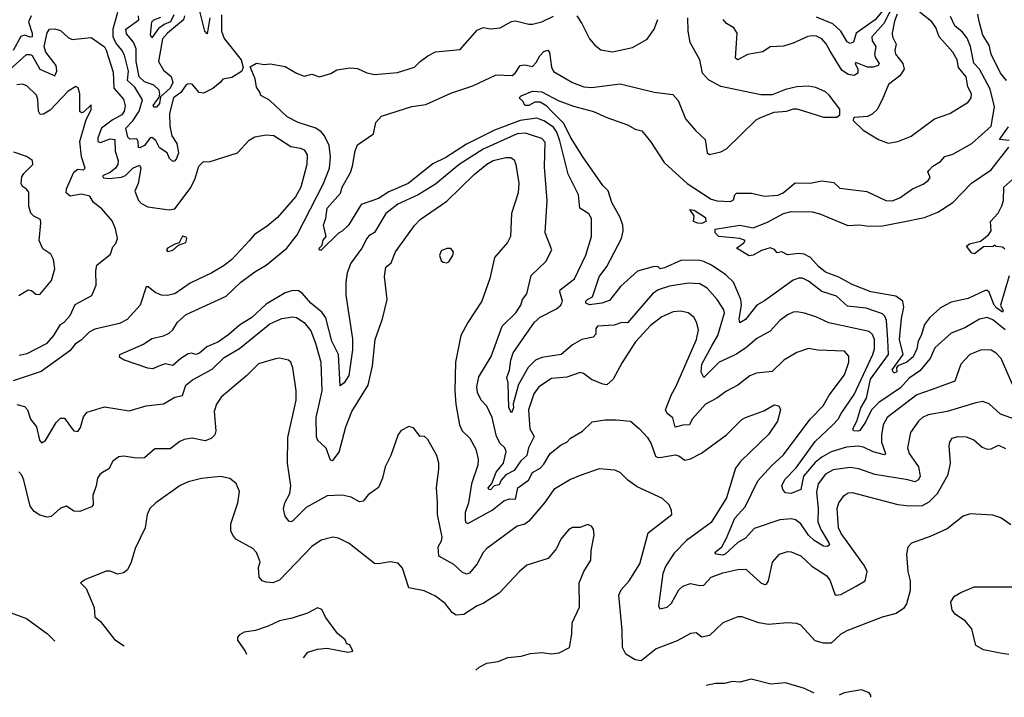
# Model space of a CAD drawing. Extents: x 1268547 to 1425625, y 515768 to 616754.
# Tile 18 of 256: x 1319670 to 1324845, y 521193 to 524756. Entities that reach past the tile are written whole.
import ezdxf

# ---------------------------------------------------------------- set-up
doc = ezdxf.new("R2010")
doc.units = 0

msp = doc.modelspace()

# ---------------------------------------------------------------- linework, layer by layer
at = {"layer": '0CON10XD'}
for points in [[(1320668.5, 524765), (1320655, 524680.4), (1320643.1, 524695), (1320613.9, 524815)], [(1324268.4, 524845), (1324212.1, 524735), (1324149.1, 524665), (1324149.6, 524645), (1324170.3, 524615), (1324163.3, 524575), (1324168, 524555), (1324186.9, 524525), (1324182.5, 524515), (1324155, 524505.6), (1324125.7, 524505.7), (1324065, 524531.2), (1324060.8, 524525), (1324074.5, 524495), (1324074.3, 524475), (1324055, 524462.2), (1324025, 524467.5), (1323991, 524491), (1323930.1, 524590.1), (1323908.9, 524628.9), (1323885, 524654.5), (1323858.5, 524668.5), (1323835, 524671.2), (1323812.5, 524667.5), (1323735, 524631.5), (1323685, 524617.1), (1323615, 524613.1), (1323575, 524586), (1323495, 524572.6), (1323445, 524544.7), (1323432.4, 524552.4), (1323441.4, 524685), (1323423.2, 524713.2), (1323385.5, 524735.5), (1323366.6, 524756.6)], [(1324235, 524107.1), (1324285, 524114.5), (1324355, 524143.3), (1324478, 524235), (1324558, 524262), (1324655, 524321.9), (1324670, 524345), (1324671.8, 524365), (1324653.1, 524403.1), (1324645.2, 524455), (1324604.8, 524505), (1324596.6, 524545), (1324575, 524585.5), (1324501.8, 524665), (1324485.3, 524715), (1324464.2, 524745), (1324375, 524815.7)], [(1319730.3, 524775), (1319716.7, 524745), (1319734.7, 524685), (1319734.5, 524665.5), (1319725, 524663.5), (1319695, 524674.3), (1319675, 524666.5), (1319635, 524594.2)], [(1320835, 524483.3), (1320785, 524452.5), (1320736.7, 524443.3), (1320723.3, 524425), (1320685, 524394.2), (1320635, 524370), (1320613.2, 524373.2), (1320576.1, 524416.1), (1320555, 524418), (1320545, 524413.8), (1320516.8, 524373.2), (1320478.5, 524345), (1320457.3, 524262.7), (1320459.1, 524195), (1320469.6, 524145), (1320495.5, 524105), (1320503.9, 524056.1), (1320494.2, 524025.8), (1320485, 524013.5), (1320475, 524010.9), (1320456.4, 524026.4), (1320445.7, 524055.7), (1320405, 524081.5), (1320385, 524120), (1320365, 524136.7), (1320355, 524134.7), (1320325, 524093.3), (1320301.9, 524081.9), (1320293.9, 524083.9), (1320292.1, 524115), (1320285, 524128.6), (1320248.1, 524128.1), (1320238.4, 524138.4), (1320228.1, 524185), (1320265, 524223.9), (1320298.4, 524275), (1320314.4, 524335), (1320275, 524400.4), (1320236.7, 524436.7), (1320241, 524485), (1320219.9, 524569.9), (1320207.4, 524595), (1320174.3, 524634.3), (1320160.5, 524665), (1320161.8, 524708.2), (1320184.8, 524795)], [(1324904.4, 522654.4), (1324825, 522680.9), (1324765.4, 522735.4), (1324732.4, 522747.6), (1324695, 522741.8), (1324544.1, 522695.9), (1324445, 522678), (1324415.3, 522664.7), (1324393.5, 522645), (1324351.8, 522585), (1324336.8, 522505), (1324344.3, 522474.3), (1324393.4, 522405), (1324402, 522355), (1324393.2, 522336.8), (1324375, 522326.9), (1324337.3, 522337.3), (1324165, 522364.1), (1324080, 522395), (1324035, 522401.9), (1323945, 522389.1), (1323905, 522366.9), (1323865.9, 522315), (1323857.8, 522272.2), (1323866, 522185), (1323864.4, 522115), (1323880.2, 522075), (1323923.4, 522005), (1323925.3, 521994.7), (1323915, 521985.4), (1323895, 521987.6), (1323845, 522017.7), (1323816.5, 522045), (1323775, 522105.3), (1323746.6, 522126.6), (1323725, 522132.1), (1323665, 522126.6), (1323529.8, 522080.2), (1323485, 522030), (1323445, 522007.3), (1323377.5, 521945), (1323365, 521940.2), (1323330.8, 521945), (1323323.3, 521955), (1323360.6, 521985), (1323385, 522029.7), (1323427.8, 522135), (1323482.7, 522195), (1323549.4, 522330.6), (1323620.4, 522409.6), (1323685, 522468.8), (1323824.6, 522655), (1323892.3, 522725), (1323925, 522782.5), (1324005, 522888.5), (1324027.8, 522955), (1324027.1, 522987.1), (1324005, 523012.1), (1323865, 523017.7), (1323815, 523027.3), (1323755, 523006.5), (1323685.7, 522965), (1323625, 522905.5), (1323542.4, 522897.6), (1323507.4, 522882.6), (1323445, 522834.4), (1323385, 522803.3), (1323334.7, 522765.3), (1323274.2, 522735), (1323203.8, 522655), (1323190.8, 522625), (1323155, 522623.7), (1323115, 522613.1), (1323102.5, 522662.5), (1323073.3, 522685), (1323064.7, 522705), (1323095.2, 522784.8), (1323119.3, 522825), (1323227.2, 523075), (1323236.9, 523125), (1323227.9, 523165), (1323212.4, 523192.4), (1323183.8, 523215), (1323145, 523223.5), (1323105, 523220.5), (1323045, 523193.6), (1322985, 523147.3), (1322907.3, 523062.7), (1322835.9, 522954.1), (1322788.2, 522865), (1322755, 522836.7), (1322735, 522838.9), (1322675, 522864.3), (1322633.3, 522895), (1322615, 522900.8), (1322545, 522875.5), (1322465, 522868.8), (1322399.2, 522825), (1322371.5, 522788.5), (1322344.8, 522705.2), (1322350.8, 522605), (1322374.5, 522564.5), (1322344.2, 522505), (1322335.5, 522465), (1322303.9, 522436.1), (1322268.2, 522385), (1322225, 522362.8), (1322201, 522335), (1322189.7, 522310.3), (1322164.2, 522305.8), (1322145, 522283.3), (1322134.9, 522284.9), (1322132.8, 522295), (1322151.9, 522318.1), (1322173.9, 522376.1), (1322213.4, 522425), (1322226.7, 522485), (1322218.9, 522505), (1322195, 522526.7), (1322176.2, 522565), (1322153.8, 522663.8), (1322125, 522724.4), (1322096, 522756), (1322076.7, 522795), (1322072.6, 522825), (1322082.8, 522877.2), (1322147.2, 522985), (1322205.9, 523144.1), (1322277.3, 523215), (1322303.3, 523255), (1322313.1, 523285), (1322335.3, 523314.7), (1322358.4, 523411.6), (1322435.6, 523485), (1322467.1, 523545), (1322431.5, 523635), (1322442.7, 523805), (1322428.3, 523981.7), (1322430.9, 524110.8), (1322415, 524130.9), (1322365, 524146.9), (1322329, 524159), (1322285, 524154.8), (1322105.4, 524074.6), (1321980, 523995), (1321855, 523890.6), (1321765, 523834.1), (1321656.7, 523785), (1321595, 523737.1), (1321535, 523636.9), (1321505, 523618.8), (1321495, 523605.6), (1321467.3, 523555), (1321410.8, 523475), (1321391.1, 523425), (1321383.4, 523375), (1321383.1, 523306.9), (1321418.2, 523078.2), (1321419.2, 523020.8), (1321398.9, 522885), (1321375, 522846), (1321355, 522830), (1321345.8, 522995), (1321310.6, 523065), (1321279, 523189), (1321258.3, 523218.3), (1321200, 523265), (1321155, 523318), (1321135, 523329.7), (1321105, 523331.9), (1321065, 523319), (1320965, 523259.3), (1320889.4, 523190.6), (1320825, 523149.5), (1320769.5, 523100.5), (1320715, 523062.8), (1320653.5, 523036.5), (1320615, 523002.1), (1320595, 522995.6), (1320571.9, 523001.9), (1320555, 522999.1), (1320516.5, 522975), (1320475, 522937.9), (1320435, 522947), (1320395, 522933.1), (1320370, 522920), (1320343.4, 522923.4), (1320215, 522967.1), (1320195, 522981.2), (1320195.3, 522995), (1320320.6, 523049.4), (1320365, 523080), (1320425, 523093.8), (1320455, 523107.9), (1320474.4, 523125), (1320498.6, 523165), (1320544.2, 523205.8), (1320755, 523301.8), (1320832.7, 523375), (1320905, 523430.4), (1320965, 523465.4), (1321073.8, 523555), (1321128.6, 523625), (1321266.3, 523895), (1321297.9, 523975), (1321304.2, 524035), (1321296.8, 524095), (1321271.7, 524145), (1321255, 524165.3), (1321225.8, 524185.8), (1321133.1, 524215), (1321075, 524244.6), (1320981.9, 524331.9), (1320937, 524357), (1320932.5, 524375), (1320915, 524400), (1320907.5, 524445), (1320881.7, 524508.3), (1320915, 524526.7), (1320955, 524520), (1320986.4, 524523.6), (1321065, 524509.2), (1321124.5, 524474.5), (1321165, 524459.4), (1321205, 524468.5), (1321245, 524455.4), (1321305, 524472.9), (1321337.4, 524492.6), (1321407.3, 524502.7), (1321445, 524499.2), (1321495, 524476), (1321535, 524467.5), (1321655, 524478.1), (1321745, 524505.7), (1321775, 524535.7), (1321815, 524566), (1321855, 524586.2), (1321985, 524599.4), (1322075, 524701.2), (1322105, 524714), (1322145, 524706.9), (1322195, 524711.9), (1322255, 524745.6), (1322275, 524749.4), (1322345, 524731.9), (1322365, 524732.2), (1322415, 524744.5), (1322475.3, 524774.7)], [(1320536.3, 524775), (1320530.4, 524755), (1320447.4, 524685), (1320421, 524655), (1320399.6, 524535), (1320425, 524489.8), (1320466.3, 524456.3), (1320474.7, 524425), (1320460.9, 524395), (1320409.2, 524350.8), (1320405, 524314.6), (1320389.1, 524295), (1320376.1, 524296.1), (1320371.3, 524305), (1320402, 524348), (1320406.6, 524363.4), (1320402.1, 524385), (1320375, 524411.2), (1320325, 524429.2), (1320297.8, 524455), (1320282.4, 524535), (1320281.7, 524601.7), (1320267.3, 524637.3), (1320231.7, 524681.7), (1320228.5, 524705), (1320295.7, 524755), (1320294.8, 524775)], [(1320479.3, 524780.7), (1320462.3, 524745), (1320429.8, 524730.2), (1320400, 524710), (1320365, 524660.8), (1320356.7, 524676.7), (1320363.9, 524745), (1320374.6, 524755.4), (1320411.2, 524768.8)], [(1320729.8, 524780.2), (1320729.6, 524695), (1320745, 524655.8), (1320833.8, 524545), (1320843.8, 524505), (1320835, 524483.3)], [(1324887.4, 522837.4), (1324827.6, 522975), (1324802.3, 523002.3), (1324775, 523018.5), (1324725, 523019.6), (1324664.2, 522995), (1324616.4, 522945), (1324584.1, 522855.9), (1324465, 522811.8), (1324385, 522782.8), (1324229.2, 522665), (1324208.9, 522625), (1324199.3, 522570.7), (1324199.7, 522535), (1324220, 522475), (1324215, 522467.1), (1324155, 522484), (1324105, 522508.5), (1324075, 522514.2), (1324015, 522508.9), (1323935, 522484.1), (1323885, 522456.5), (1323851.6, 522428.4), (1323789.8, 522355), (1323775, 522285.8), (1323725, 522264.4), (1323695, 522267.5), (1323682.1, 522282.1), (1323676.2, 522305), (1323691.3, 522338.7), (1323751, 522399), (1323851.4, 522538.6), (1323944.2, 522625), (1323971.3, 522655), (1323988.2, 522685), (1324055.8, 522785), (1324153.9, 522995), (1324161.9, 523025), (1324161.8, 523075), (1324151.3, 523101.3), (1324135, 523116.1), (1323922.4, 523162.4), (1323855, 523193.8), (1323795, 523212.3), (1323755, 523220.4), (1323735, 523218.2), (1323705.4, 523204.6), (1323665.3, 523174.7), (1323615, 523118.6), (1323545, 523080), (1323485, 523028.5), (1323433.8, 522996.2), (1323346.2, 522955), (1323265, 522874.2), (1323251.8, 522901.8), (1323255.2, 522945), (1323308.4, 523041.6), (1323338.8, 523095), (1323373.6, 523215), (1323370.6, 523230.6), (1323336.5, 523285), (1323283.7, 523343.7), (1323245, 523367.7), (1323185, 523371.3), (1323085, 523354.7), (1323025, 523334.7), (1322995, 523314.7), (1322865, 523161.1), (1322835, 523164.2), (1322795, 523150), (1322706.1, 523143.9), (1322697.1, 523132.9), (1322698.2, 523101.8), (1322684.1, 523085.9), (1322625, 523074.5), (1322575, 523046.6), (1322515, 522995.3), (1322415, 522980), (1322380.8, 522965), (1322342.9, 522927.1), (1322291.9, 522838.1), (1322263.6, 522736.4), (1322264.5, 522715), (1322255, 522688.8), (1322241.3, 522715), (1322236.8, 522845), (1322230, 522875), (1322245, 522913.8), (1322250.5, 522965), (1322262.7, 523005), (1322375, 523166.1), (1322405, 523190.9), (1322491.4, 523235), (1322514.7, 523255.3), (1322523.5, 523275), (1322508.5, 523325), (1322511.2, 523335), (1322586.1, 523393.9), (1322645, 523517.5), (1322674.6, 523615), (1322675, 523710), (1322660.8, 523735), (1322614, 523765), (1322606.4, 523835), (1322552.9, 523942.9), (1322508, 524118), (1322492.2, 524165), (1322475, 524190), (1322425, 524223.9), (1322387.6, 524237.6), (1322299.5, 524225), (1322165, 524174.2), (1322018.3, 524101.7), (1321909.5, 524030.5), (1321841.9, 523998.1), (1321712, 523895), (1321609.2, 523850.8), (1321555, 523814.8), (1321465, 523784.4), (1321398.6, 523675), (1321365, 523644), (1321345, 523633.8), (1321255, 523544.3), (1321245, 523544), (1321244.4, 523555), (1321259.1, 523570.9), (1321265, 523596.2), (1321281.2, 523615), (1321265.8, 523675), (1321278.7, 523711.3), (1321285, 523764.2), (1321356.6, 523843.4), (1321365, 523875.8), (1321407.7, 523952.3), (1321419.4, 523985), (1321433.3, 524066.7), (1321445, 524097.5), (1321528.8, 524155), (1321542, 524215), (1321571.2, 524248.8), (1321730.9, 524299.1), (1321805, 524310), (1321935, 524369.6), (1322052.3, 524407.7), (1322173.3, 524465), (1322257.6, 524462.4), (1322274.2, 524475), (1322300, 524515), (1322325, 524517.5), (1322365, 524509.4), (1322385, 524530), (1322404.4, 524565.6), (1322425, 524588.5), (1322446.2, 524595), (1322455, 524582.5), (1322465.3, 524505.3), (1322475, 524483.1), (1322575, 524425.6), (1322635, 524402.9), (1322675, 524398.9), (1322825, 524418.9), (1323005, 524374.2), (1323101.9, 524361.9), (1323131.4, 524331.4), (1323168.8, 524235), (1323222.4, 524172.4), (1323273.3, 524125), (1323283.6, 524056.4), (1323295, 524047.5), (1323355, 524061.2), (1323385, 524076), (1323541.3, 524228.7), (1323559.7, 524240.3), (1323635, 524270), (1323700, 524275), (1323737, 524287), (1323755, 524287.5), (1323795, 524273.8), (1323895, 524243.8), (1323965, 524242.5), (1323980, 524255), (1323980, 524285), (1323925, 524358), (1323905, 524375.7), (1323855, 524398.6), (1323815, 524406.9), (1323755, 524401.9), (1323695, 524388.6), (1323625, 524361.2), (1323565, 524360.8), (1323354.2, 524404.2), (1323289.7, 524439.7), (1323258, 524475), (1323244, 524545), (1323193.3, 524635), (1323183.8, 524695), (1323181.5, 524765)], [(1324849.5, 523125), (1324785, 523178.1), (1324755, 523190), (1324715, 523181.8), (1324637.5, 523135), (1324565, 523107.5), (1324480.1, 523029.9), (1324455.4, 522975), (1324400.7, 522909.3), (1324345, 522870.8), (1324299.3, 522820.7), (1324185, 522743.5), (1324146.1, 522705), (1324115, 522639.7), (1324085, 522595.4), (1324075, 522591.9), (1324052, 522595), (1324049.2, 522605), (1324069.8, 522645), (1324090.8, 522715), (1324119.9, 522765), (1324141.4, 522865), (1324236.7, 522995), (1324232.6, 523072.6), (1324226.1, 523175), (1324217.4, 523197.4), (1324205, 523210), (1324118.3, 523238.3), (1324020.1, 523250.1), (1323962.6, 523302.6), (1323885, 523325.8), (1323815, 523381.1), (1323785, 523396.2), (1323765, 523397.1), (1323735, 523386.1), (1323585, 523277.3), (1323545, 523254.4), (1323485, 523179.6), (1323455, 523162.5), (1323452.2, 523182.2), (1323463.6, 523255), (1323459.3, 523285), (1323422.4, 523375), (1323380.9, 523415), (1323306.2, 523465), (1323265, 523484.3), (1323235, 523490.7), (1323145, 523488.9), (1323058.2, 523451.8), (1323035.7, 523445.7), (1323025, 523455.8), (1323005, 523457.5), (1322917, 523433), (1322827.7, 523352.3), (1322770.4, 523279.6), (1322730, 523265), (1322665, 523255.9), (1322645.4, 523265), (1322644.8, 523275), (1322653.8, 523285), (1322680.8, 523299.2), (1322715, 523402.9), (1322755, 523458.1), (1322832.6, 523605), (1322841.3, 523645), (1322840, 523675), (1322826.2, 523715), (1322781.3, 523795), (1322762.1, 523855), (1322734.7, 523884.7), (1322629.7, 524035), (1322565, 524138.8), (1322529.9, 524210), (1322465.3, 524275), (1322440.3, 524300.3), (1322405, 524322.2), (1322377.2, 524322.8), (1322345, 524304.5), (1322325, 524303.8), (1322316.2, 524325), (1322295.8, 524345), (1322305.8, 524355), (1322365, 524380), (1322413.9, 524376.1), (1322500.2, 524330.2), (1322580.8, 524300.8), (1322685, 524272.5), (1322755, 524240.9), (1322865, 524202.7), (1322905, 524179.5), (1322940.5, 524170.5), (1322985.4, 524115), (1323056.4, 524005), (1323178.2, 523895), (1323305, 523811.8), (1323335, 523803.1), (1323405, 523800), (1323422.2, 523807.8), (1323429.4, 523835), (1323437.1, 523842.9), (1323516.7, 523843.3), (1323585, 523827.8), (1323655, 523832.8), (1323682, 523845), (1323745, 523898.1), (1323825, 523895.6), (1323885, 523908.1), (1323948.8, 523898.8), (1323980.7, 523870.7), (1324121.7, 523851.7), (1324222.5, 523805), (1324255, 523803.5), (1324295, 523818.5), (1324363, 523867), (1324418.9, 523891.1), (1324445, 523910), (1324456.1, 523926.1), (1324443.8, 523955), (1324450, 523965), (1324468.8, 523985), (1324509.8, 524010.3), (1324532.9, 524037.1), (1324575, 524048.8), (1324675, 524105.5), (1324776.5, 524195), (1324792.6, 524297.4), (1324769.9, 524390.1), (1324715.2, 524495.2), (1324685, 524526.7), (1324667.7, 524615), (1324649, 524659), (1324625, 524690), (1324585, 524723.5), (1324561.7, 524771.7)], [(1322598.1, 524775), (1322625, 524736), (1322664.6, 524654.6), (1322692, 524622), (1322725, 524597.1), (1322785, 524586.7), (1322890.2, 524609.8), (1322967, 524653), (1323004.4, 524705), (1323023.5, 524756.5)], [(1324208.1, 524805), (1324166.8, 524755), (1324065.9, 524685), (1324051.8, 524638.2), (1324035, 524629.7), (1324018.5, 524638.5), (1323985.8, 524695.8), (1323943.1, 524733.1), (1323858.1, 524768.1)], [(1324282.6, 524785), (1324266.9, 524746.9), (1324254.8, 524684.8), (1324256.6, 524665), (1324276.4, 524626.4), (1324270, 524595), (1324272.9, 524575), (1324311.8, 524525), (1324318.2, 524495), (1324295, 524459.6), (1324237.1, 524415), (1324203.6, 524333.6), (1324176.6, 524283.4), (1324150.8, 524259.2), (1324125, 524246), (1324058.3, 524241.7), (1324051.7, 524238.3), (1324050, 524225), (1324103.9, 524173.9), (1324183.3, 524125), (1324235, 524107.1)], [(1324856.5, 524435), (1324824.7, 524475), (1324775, 524574.4), (1324765, 524621.9), (1324731.7, 524675), (1324713.2, 524746.8), (1324705.4, 524785)], [(1319559, 524441), (1319705, 524571.9), (1319725, 524573.2), (1319735, 524566.8), (1319775.5, 524495.5), (1319855, 524460), (1319864.6, 524485), (1319861.2, 524515), (1319808, 524585), (1319799, 524615), (1319813.4, 524686.6), (1319826.2, 524705), (1319855, 524707.1), (1319885, 524699.5), (1319925, 524661.4), (1319945, 524651.1), (1320045, 524662.5), (1320115, 524612.2), (1320125, 524595.6), (1320160.2, 524480.2), (1320165.2, 524395.2), (1320215, 524336.9), (1320223.3, 524303.3), (1320218.4, 524275), (1320206.8, 524255), (1320155, 524227.6), (1320100.3, 524185), (1320079.6, 524135), (1320080, 524115), (1320095, 524109.6), (1320145, 524129.6), (1320170, 524125), (1320171.1, 524065), (1320187.3, 524015), (1320185.2, 523995), (1320173.4, 523975), (1320145, 523953), (1320105.7, 523935), (1320110, 523925), (1320140, 523920), (1320205, 523927.3), (1320225, 523936.8), (1320265, 523975.2), (1320300, 523990), (1320305.7, 523975), (1320292.3, 523895), (1320274.1, 523854.1), (1320295, 523805.7), (1320309.1, 523789.1), (1320342.5, 523772.5), (1320455, 523755.6), (1320485, 523760.5), (1320565, 523867.7), (1320590.2, 523915), (1320611.1, 523985), (1320635, 524010.8), (1320665, 524008), (1320813.8, 524055), (1320875, 524121.9), (1320905, 524139.4), (1320965, 524150.9), (1321005, 524146.9), (1321095, 524088.5), (1321145, 524080.5), (1321165, 524070.8), (1321180.5, 524045), (1321179.6, 523995), (1321147.6, 523875), (1321120, 523825), (1321024.4, 523715), (1320970.5, 523669.5), (1320904.6, 523625.4), (1320875, 523592.5), (1320784.4, 523495), (1320745, 523463.5), (1320680, 523425), (1320565, 523369.6), (1320485, 523314.6), (1320445, 523305.3), (1320415, 523307.6), (1320381.2, 523321.2), (1320345, 523350.8), (1320335, 523351.2), (1320302.2, 523255), (1320235, 523179.5), (1320195, 523158.9), (1320065, 523128.2), (1320035, 523113.1), (1319995, 523072.1), (1319960.5, 523049.5), (1319933.5, 523015), (1319783.2, 522906.8), (1319635, 522857.3)], [(1319667.4, 522992.6), (1319709.8, 523000.2), (1319813.3, 523055), (1319848.5, 523095), (1319885, 523153.8), (1319905, 523166.7), (1319935, 523200.8), (1319962, 523258), (1320048.6, 523305), (1320070.9, 523359.1), (1320069.2, 523435), (1320076, 523465), (1320147.9, 523522.1), (1320158.6, 523561.4), (1320175, 523578.8), (1320184.2, 523605.8), (1320173.6, 523656.4), (1320155, 523698.8), (1320101.7, 523761.7), (1320057.5, 523795), (1320037.9, 523827.9), (1319995, 523838.9), (1319935, 523827.8), (1319914.1, 523845), (1319915, 523865.5), (1319955, 523954.6), (1319975, 523970), (1320005, 523966.4), (1320014.5, 523975), (1319994, 524034), (1319986.7, 524115), (1320018.9, 524231.1), (1320045, 524282.5), (1320045, 524307.5), (1320005, 524270), (1319995, 524266.7), (1319985, 524272.5), (1319986, 524366), (1319976.5, 524396.5), (1319965, 524404), (1319925, 524379.5), (1319829.3, 524280.7), (1319795, 524259.3), (1319777.3, 524257.3), (1319767.8, 524275), (1319765.2, 524335.2), (1319758.6, 524358.6), (1319707.4, 524407.4), (1319685, 524416.5), (1319655, 524413.6)], [(1324870.8, 524120.8), (1324820, 524125), (1324867.3, 524192.7)], [(1319665, 523305.8), (1319715, 523336), (1319731.2, 523331.2), (1319755, 523312.5), (1319775, 523310.8), (1319837.8, 523385), (1319854.4, 523445), (1319846.9, 523495), (1319833.3, 523523.3), (1319791.2, 523551.2), (1319772.5, 523595), (1319781.5, 523685), (1319778.5, 523705), (1319743.2, 523723.2), (1319728, 523738), (1319717.7, 523775), (1319718, 523848), (1319706, 523865), (1319685, 523878), (1319677.8, 523895), (1319681.1, 523928.9), (1319692.2, 523947.8), (1319738.8, 523995), (1319736.7, 524015), (1319705, 524036.2), (1319638.8, 524058.8)], [(1324870.6, 523409.4), (1324825.7, 523255), (1324838.2, 523225), (1324835, 523218.6), (1324805, 523238.9), (1324792.1, 523255), (1324765, 523323.6), (1324755, 523332.1), (1324745, 523331.8), (1324655, 523290.3), (1324565, 523271.2), (1324509.1, 523240.9), (1324452.2, 523187.8), (1324426, 523154), (1324408.4, 523095), (1324392.9, 523065), (1324384.8, 523025), (1324365, 522983.5), (1324332.1, 522955), (1324285.6, 522935), (1324278.9, 522925), (1324279.5, 522905), (1324265, 522897.1), (1324255.6, 522915), (1324312.7, 522995), (1324294.8, 523074.8), (1324304.5, 523185), (1324316.8, 523245), (1324311.2, 523275), (1324275, 523302.6), (1324144, 523324), (1324045, 523363.3), (1323975, 523401.8), (1323905, 523428), (1323867.9, 523457.9), (1323825.6, 523505.6), (1323793.4, 523523.4), (1323765, 523526.9), (1323705, 523519.4), (1323675, 523535.8), (1323650.3, 523530.3), (1323637.1, 523547.1), (1323615, 523556.2), (1323567.9, 523542.1), (1323525, 523517.1), (1323504.1, 523514.1), (1323437.5, 523555), (1323475, 523582.5), (1323482.5, 523595), (1323454.5, 523605.5), (1323345, 523616.2), (1323324.8, 523634.8), (1323325.3, 523654.7), (1323455, 523674.6), (1323525, 523661.1), (1323599.8, 523690.3), (1323685, 523736.9), (1323725, 523746.5), (1323835.4, 523745.4), (1323875.6, 523735.6), (1324023, 523673), (1324085, 523676.5), (1324130.4, 523669.6), (1324205, 523671), (1324305, 523690.3), (1324424.7, 523715.3), (1324495, 523743.8), (1324573.5, 523795), (1324673.2, 523896.8), (1324775, 523965.6), (1324868.6, 524085)], [(1319655, 522731.8), (1319695, 522721.4), (1319710, 522705), (1319727.1, 522655), (1319757.3, 522615), (1319774.7, 522544.7), (1319785, 522531.9), (1319805, 522542.9), (1319862, 522638), (1319885, 522660.5), (1319905, 522661.1), (1319945, 522604.4), (1319955, 522594.4), (1319975, 522590.8), (1319988.5, 522611.5), (1320005, 522668), (1320025, 522691.4), (1320115, 522720), (1320245, 522699.6), (1320335, 522725.4), (1320425, 522735.4), (1320485, 522771.9), (1320525, 522779.4), (1320542.9, 522835), (1320578.1, 522861.9), (1320681.4, 522918.6), (1320745, 522980), (1320825, 523027.4), (1320985, 523156.2), (1321046.7, 523185), (1321105, 523193.8), (1321125, 523190.4), (1321165, 523164.5), (1321199.4, 523119.4), (1321225, 523055.8), (1321252.6, 522955), (1321257.5, 522805), (1321226.3, 522665), (1321228.4, 522565), (1321234.6, 522545), (1321279.4, 522505), (1321301.7, 522441.7), (1321315, 522437.5), (1321348.8, 522481.2), (1321383.8, 522615), (1321416.2, 522695), (1321500.5, 522835), (1321523.8, 522936.2), (1321538.8, 523075), (1321577.5, 523182.5), (1321601.4, 523285), (1321586.9, 523405), (1321594.6, 523455.4), (1321623.1, 523476.9), (1321645.4, 523535), (1321745.7, 523674.3), (1321775.2, 523704.8), (1321915, 523801.5), (1322057.9, 523942.1), (1322125, 523995.3), (1322158.6, 524015), (1322225, 524030.9), (1322250.6, 524030.6), (1322268.3, 524018.3), (1322277.8, 523995), (1322293.7, 523896.3), (1322290.4, 523845), (1322254, 523736), (1322249.2, 523615), (1322234.2, 523585), (1322165.4, 523505), (1322141.4, 523395), (1322098.5, 523275), (1322025, 523164.2), (1321988.5, 523095), (1321959.6, 522955), (1321956.1, 522805), (1321961.3, 522735), (1321981.5, 522625), (1321995.5, 522595), (1322035.5, 522555), (1322067.4, 522497.4), (1322079.6, 522445), (1322077.2, 522412.8), (1322044.8, 522315.2), (1322028.9, 522215), (1322011.1, 522165), (1322010.5, 522125), (1322015, 522112), (1322025, 522107.1), (1322152.9, 522177.1), (1322215, 522226.1), (1322245, 522235.9), (1322275.6, 522235), (1322288.5, 522295), (1322343.6, 522335), (1322365, 522375.5), (1322405, 522398.1), (1322425, 522419.1), (1322457.3, 522475), (1322515, 522520), (1322545, 522534.2), (1322564.2, 522555.8), (1322627.7, 522592.3), (1322678.9, 522641.1), (1322745, 522651.1), (1322805, 522652.5), (1322880, 522645), (1322927.1, 522605), (1322968.9, 522558.9), (1322989.5, 522525), (1323011.4, 522461.4), (1323024.7, 522454.7), (1323044, 522456), (1323115, 522467.5), (1323135, 522461.9), (1323165, 522440), (1323195, 522446.2), (1323253.8, 522476.2), (1323385, 522572.5), (1323465, 522652.9), (1323484, 522665), (1323580.9, 522699.1), (1323635, 522730.8), (1323660, 522725), (1323669.2, 522705), (1323652.9, 522645), (1323605.3, 522574.7), (1323457.5, 522432.5), (1323432.7, 522397.3), (1323385, 522242), (1323305, 522111.9), (1323175, 522016.8), (1323109, 521951), (1323066.4, 521883.6), (1323050.2, 521845), (1323027.1, 521675), (1323035, 521658), (1323072.2, 521667.8), (1323095, 521688.1), (1323135, 521758.1), (1323155, 521777.3), (1323195, 521792.1), (1323245, 521780.4), (1323265, 521782.7), (1323305, 521825.6), (1323365, 521847.5), (1323445, 521864.5), (1323486.9, 521866.9), (1323565, 521795.5), (1323585, 521785.6), (1323595, 521788.1), (1323605.4, 521805), (1323626.4, 521903.6), (1323664, 521945), (1323705, 521960), (1323725, 521958.6), (1323775, 521936.7), (1323832.7, 521882.7), (1323912.4, 521832.4), (1323930.5, 521805), (1323954.3, 521735), (1323960.9, 521730.9), (1323985, 521734.5), (1324066.7, 521776.7), (1324112.9, 521805), (1324123.5, 521855), (1324110.9, 521885), (1323987.1, 522055), (1323973.7, 522085), (1323966.2, 522185), (1323975.5, 522215), (1324003.3, 522255), (1324025, 522267.7), (1324045, 522270.4), (1324285, 522206.9), (1324345, 522200), (1324415, 522202.1), (1324449.3, 522220.7), (1324493.5, 522265), (1324549.5, 522365), (1324562.2, 522425), (1324555.6, 522515), (1324558.6, 522535), (1324571.2, 522555), (1324600, 522565), (1324645, 522563.1), (1324685, 522547.1), (1324729.1, 522509.1), (1324755, 522498.1), (1324775, 522499.4), (1324815, 522519.2), (1324851.5, 522501.5)], [(1324848.3, 523548.3), (1324835, 523560), (1324803, 523563), (1324795, 523570), (1324786.7, 523563.3), (1324735, 523562), (1324687.5, 523525), (1324675, 523527.5), (1324646.2, 523565), (1324662.5, 523577.5), (1324719.3, 523590.7), (1324762, 523625), (1324775.7, 523645), (1324772.5, 523695), (1324811.9, 523738.1), (1324832.5, 523777.5), (1324840, 523805), (1324841.8, 523875), (1324905, 523931.9)], [(1323255, 523684.8), (1323233.3, 523685), (1323210.8, 523695), (1323214.6, 523725), (1323192.5, 523757.5), (1323214, 523755), (1323273.8, 523715), (1323276.8, 523695), (1323255, 523684.8)], [(1320446.7, 523536.7), (1320475, 523544), (1320505, 523570), (1320543.3, 523585), (1320548.8, 523605), (1320545, 523612.5), (1320525, 523616.7), (1320508.3, 523581.7), (1320485, 523576.2), (1320446.2, 523555), (1320441.2, 523545), (1320446.7, 523536.7)], [(1321915, 523477.5), (1321925, 523482.5), (1321946.2, 523515), (1321950, 523535), (1321935, 523552.5), (1321915, 523553.3), (1321885, 523540), (1321876.7, 523515), (1321885, 523490), (1321895, 523480), (1321915, 523477.5)], [(1324879.7, 522099.7), (1324826.4, 522136.4), (1324785, 522151.4), (1324665, 522157.8), (1324628, 522145), (1324545, 522078.5), (1324455, 522038.2), (1324356.8, 522003.2), (1324337.3, 521982.7), (1324330, 521945), (1324338.6, 521855), (1324350.6, 521805), (1324350, 521755), (1324330, 521685), (1324315, 521660), (1324276.4, 521633.6), (1324203.3, 521615), (1324016.4, 521543.6), (1323986, 521525), (1323935, 521477.5), (1323895, 521477.3), (1323850.9, 521490.9), (1323775, 521572), (1323755, 521581.4), (1323705, 521585.6), (1323605, 521576.5), (1323555, 521585.6), (1323465, 521616.9), (1323443.6, 521616.4), (1323364.7, 521585.3), (1323295, 521517.6), (1323255, 521509.4), (1323225, 521532), (1323195, 521529.2), (1323125, 521490), (1323015, 521448.1), (1322935.4, 521384.6), (1322905, 521389.4), (1322855, 521420), (1322837.5, 521455), (1322836.1, 521546.1), (1322819.7, 521730.3), (1322831.3, 521758.7), (1322873.8, 521806.2), (1322930, 521895), (1322972.2, 522057.8), (1323096.7, 522155), (1323096.2, 522175), (1323083.8, 522205), (1323048.7, 522238.7), (1322915, 522300), (1322865.8, 522335), (1322825, 522375.8), (1322797.8, 522387.8), (1322715, 522394.4), (1322615, 522358.5), (1322565, 522338.2), (1322477.5, 522285), (1322427.9, 522215), (1322345, 522119.4), (1322325, 522104.2), (1322285, 522093.1), (1322125.6, 521975), (1322106, 521954), (1322074.5, 521895), (1322033.5, 521846.5), (1322018.9, 521841.1), (1321995, 521851.2), (1321951.5, 521891.5), (1321871.9, 521935), (1321869.2, 521985), (1321887.3, 522015), (1321890, 522035), (1321865.6, 522155), (1321865, 522220), (1321860, 522295), (1321872.9, 522395), (1321872.5, 522425), (1321862.5, 522465), (1321815, 522548.8), (1321795, 522566.7), (1321774.5, 522564.5), (1321739.5, 522609.5), (1321715, 522616.7), (1321675, 522596.7), (1321658.8, 522575), (1321620, 522465), (1321590, 522405), (1321577.5, 522345), (1321555, 522296.7), (1321501.7, 522258.3), (1321475, 522224), (1321455, 522221.4), (1321412, 522245), (1321365, 522256.6), (1321285, 522252.1), (1321175, 522191.2), (1321105, 522121.4), (1321095, 522115.8), (1321085, 522119.2), (1321064.7, 522144.7), (1321055.6, 522184.4), (1321062.5, 522215), (1321088.9, 522265), (1321095.7, 522305), (1321076.9, 522425), (1321078.8, 522558.8), (1321122.1, 522755), (1321122.5, 522805), (1321105.6, 522925), (1321094.4, 522954.4), (1321083.3, 522965), (1321035, 522975.7), (1321015, 522973.1), (1320924.1, 522945.9), (1320863.1, 522885), (1320729.1, 522770.9), (1320705, 522733.8), (1320691.5, 522695), (1320701.1, 522595), (1320696.2, 522573.8), (1320676.2, 522553.8), (1320645, 522541.5), (1320575.5, 522555.5), (1320535, 522548.9), (1320511.2, 522538.8), (1320460.5, 522499.5), (1320380.8, 522499.2), (1320325, 522451.4), (1320285, 522450), (1320215, 522461.4), (1320191.7, 522458.3), (1320158.8, 522435), (1320137.5, 522395), (1320105, 522374.4), (1320090.6, 522365), (1320078.5, 522345), (1320071.9, 522305), (1320053.5, 522255), (1320056, 522205), (1320046.7, 522195), (1319985, 522169.2), (1319955, 522172.5), (1319915, 522198), (1319885, 522188), (1319835, 522144.3), (1319815, 522140.6), (1319775, 522150), (1319745, 522170), (1319725, 522198), (1319690.8, 522335), (1319680.9, 522360.9), (1319665, 522379.2)], [(1322066.5, 521336.1), (1322085, 521352), (1322125, 521372.5), (1322185, 521380.8), (1322235, 521402), (1322305, 521410), (1322355, 521423.8), (1322415, 521428.8), (1322465, 521421.2), (1322505, 521426.7), (1322558.8, 521455), (1322572.5, 521525), (1322572.9, 521585), (1322612.4, 521667.6), (1322610, 521795), (1322634.6, 521855.4), (1322672.5, 521915), (1322674.3, 521965.7), (1322690, 522045), (1322685, 522077.5), (1322675, 522092.5), (1322655, 522102.5), (1322615, 522086.7), (1322575, 522086.7), (1322555, 522073.3), (1322514, 522025), (1322492, 521975), (1322446.7, 521923.3), (1322335, 521888.6), (1322296, 521855), (1322189.1, 521740.9), (1322105, 521685.8), (1322075, 521674.3), (1322005, 521628.8), (1321964.6, 521624.6), (1321945, 521638.1), (1321906.2, 521686.2), (1321855, 521724.4), (1321795, 521753.1), (1321715, 521768.8), (1321681.7, 521871.7), (1321658.8, 521898.8), (1321616.1, 521906.1), (1321555.9, 521894.1), (1321535, 521896), (1321401.1, 522001.1), (1321345, 522030.6), (1321315.7, 522034.3), (1321255, 522020), (1321204.7, 521985.3), (1321035, 521809.2), (1321000, 521795), (1320965, 521798), (1320943.8, 521805), (1320928, 521825), (1320925.8, 521875), (1320932.9, 521905), (1320914, 521955), (1320895, 521975.8), (1320805, 522024), (1320789.2, 522045), (1320779.1, 522069.1), (1320778.9, 522105), (1320815.8, 522215.8), (1320824.3, 522275), (1320807.8, 522317.8), (1320774.3, 522344.3), (1320725, 522354.2), (1320625, 522343.3), (1320555, 522326.7), (1320512.7, 522307.3), (1320384.5, 522215.5), (1320354.2, 522185), (1320340, 522155), (1320328.8, 522085), (1320276.7, 521975), (1320256.4, 521903.6), (1320237.2, 521862.8), (1320215, 521847.1), (1320185, 521840), (1320145, 521856.2), (1320125, 521856), (1320015, 521812.5), (1319990, 521795), (1320019.2, 521765), (1320062, 521665), (1320065, 521616.7), (1320095, 521591.2), (1320167.3, 521497.3), (1320219.6, 521463.1)], [(1318930.1, 521550.8), (1318968.8, 521631.2), (1319058.6, 521685), (1319125, 521746.2), (1319185, 521743.1), (1319219.5, 521749.5), (1319293.7, 521766.3), (1319328.6, 521755), (1319400, 521645), (1319425, 521570), (1319455, 521582.5), (1319517, 521643), (1319545, 521653.6), (1319605.6, 521644.4), (1319705, 521607.5), (1319816.6, 521526.6), (1319853.8, 521488)], [(1324868.3, 521418.3), (1324823.9, 521426.1), (1324735, 521442), (1324695.8, 521465.8), (1324674.1, 521554.1), (1324638.8, 521595), (1324588.7, 521628.7), (1324570.9, 521650.9), (1324564.3, 521695), (1324583.8, 521725), (1324616.7, 521745), (1324686.6, 521773.4), (1324905, 521774.6)], [(1321160.7, 521400.2), (1321185, 521430), (1321235, 521445.8), (1321285, 521450.8), (1321395, 521430), (1321420, 521435), (1321405, 521470), (1321390, 521475), (1321380, 521495), (1321339.3, 521529.3), (1321276.7, 521615), (1321257.5, 521655), (1321235, 521663.3), (1321182.5, 521635), (1321101.2, 521608.8), (1321035, 521595.6), (1320975, 521567.5), (1320910, 521545), (1320850, 521535), (1320825, 521522.5), (1320815, 521510), (1320814.2, 521494.2), (1320855.6, 521435.6), (1320861.5, 521419.6)], [(1323845.4, 521214.4), (1323795, 521239.2), (1323695, 521268.8), (1323617, 521263), (1323515, 521288.8), (1323455, 521273.3), (1323415, 521276.7), (1323375, 521266.7), (1323326.4, 521266.4), (1323278.2, 521254.8)], [(1324142.5, 521193.2), (1324142.5, 521205), (1324135, 521217.5), (1324095, 521233.3), (1324003.4, 521216.6), (1323976.8, 521205)]]:
    msp.add_lwpolyline(points, dxfattribs=at)

doc.saveas('drawing.dxf')
